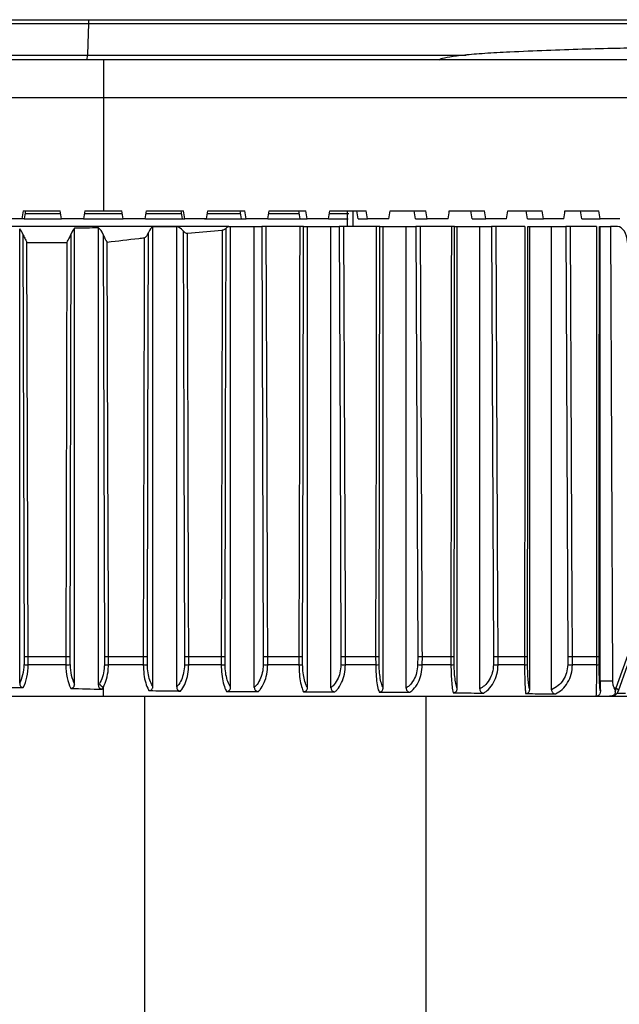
# Model space of a CAD drawing. Header units: millimetres. Extents: x 0 to 420, y 0 to 297.
# Tile 12 of 69: x 100.71 to 103.26, y 119.3 to 123.48. Entities that reach past the tile are written whole.
import ezdxf

# ---------------------------------------------------------------- set-up
doc = ezdxf.new("R2010")
doc.units = ezdxf.units.MM

msp = doc.modelspace()

# ---------------------------------------------------------------- linework, layer by layer
at = {"color": 7, "linetype": 'Continuous', "lineweight": 25}
for p, q in [((89.23668, 123.4786), (101.00516, 123.4786)), ((101.00516, 123.4786), (103.33212, 123.4786)), ((101.00353, 123.46046), (89.23471, 123.46046)), ((103.37817, 123.46046), (101.00353, 123.46046)), ((100.18849, 123.30977), (101.06639, 123.30977)), ((100.1905, 123.32791), (100.99848, 123.32791)), ((100.99848, 123.32791), (102.6058, 123.32791)), ((101.06639, 123.30977), (105.87385, 123.30977)), ((101.06639, 123.30977), (101.06639, 123.14683)), ((101.06639, 123.14683), (100.18849, 123.14683)), ((101.06639, 123.14683), (101.06639, 122.66822)), ((106.04258, 123.14683), (101.06639, 123.14683)), ((100.72013, 122.63446), (100.62637, 122.63446)), ((100.72616, 122.66822), (100.72013, 122.63446)), ((100.73005, 122.63446), (100.72013, 122.63446)), ((100.72616, 122.66822), (100.88329, 122.66822)), ((100.73607, 122.66822), (100.73005, 122.63446)), ((100.73005, 122.63446), (100.88919, 122.63446)), ((100.73401, 122.65668), (100.88531, 122.65668)), ((100.88919, 122.63446), (100.88329, 122.66822)), ((100.98198, 122.63446), (100.88919, 122.63446)), ((100.98793, 122.66822), (100.98198, 122.63446)), ((100.98198, 122.63446), (101.1508, 122.63446)), ((100.98589, 122.65668), (101.14689, 122.65668)), ((100.98793, 122.66822), (101.06639, 122.66822)), ((101.06639, 122.66822), (101.14485, 122.66822)), ((101.1508, 122.63446), (101.14485, 122.66822)), ((101.24343, 122.63446), (101.1508, 122.63446)), ((101.24432, 122.63446), (101.41202, 122.63446)), ((101.2473, 122.65668), (101.39817, 122.65668)), ((101.24931, 122.66822), (101.40602, 122.66822)), ((101.40212, 122.63446), (101.41202, 122.63446)), ((101.50439, 122.63446), (101.41202, 122.63446)), ((101.49474, 122.63446), (101.65251, 122.63446)), ((101.50821, 122.65668), (101.64854, 122.65668)), ((101.5102, 122.66822), (101.66626, 122.66822)), ((101.65251, 122.63446), (101.67229, 122.63446)), ((101.76415, 122.63446), (101.67229, 122.63446)), ((101.76415, 122.63446), (101.9013, 122.63446)), ((101.76791, 122.65668), (101.89732, 122.65668)), ((101.76986, 122.66822), (101.92485, 122.66822)), ((101.9013, 122.63446), (101.9309, 122.63446)), ((102.022, 122.63446), (101.9309, 122.63446)), ((102.022, 122.63446), (102.10493, 122.63446)), ((102.02568, 122.65668), (102.10839, 122.65668)), ((102.0276, 122.66822), (102.18109, 122.66822)), ((102.10253, 122.60069), (102.10294, 122.66822)), ((102.12607, 122.60069), (102.12566, 122.66822)), ((102.1478, 122.63446), (102.18714, 122.63446)), ((102.27723, 122.63446), (102.18714, 122.63446)), ((102.2827, 122.66822), (102.43428, 122.66822)), ((102.39133, 122.63446), (102.44031, 122.63446)), ((102.52914, 122.63446), (102.44031, 122.63446)), ((102.53447, 122.66822), (102.68371, 122.66822)), ((102.63123, 122.63446), (102.68971, 122.63446)), ((102.77705, 122.63446), (102.68971, 122.63446)), ((102.78222, 122.66822), (102.92871, 122.66822)), ((102.86685, 122.63446), (102.93466, 122.63446)), ((103.02026, 122.63446), (102.93466, 122.63446)), ((103.02526, 122.66822), (103.16861, 122.66822)), ((103.09753, 122.63446), (103.17449, 122.63446)), ((103.25812, 122.63446), (103.17449, 122.63446)), ((101.5991, 122.60069), (98.48407, 122.60069)), ((100.71101, 120.66417), (100.71101, 122.59121)), ((100.94387, 120.66037), (100.94387, 122.59369)), ((101.04511, 120.65602), (101.04511, 122.59534)), ((101.27627, 120.6506), (101.27627, 122.59929)), ((101.37727, 120.64836), (101.37727, 122.60043)), ((101.5991, 122.60069), (101.60626, 122.60069)), ((101.60626, 120.64657), (101.60626, 122.60069)), ((101.60626, 122.60069), (101.70672, 122.60069)), ((101.70672, 120.64588), (101.70672, 122.60069)), ((101.70672, 122.60069), (101.73829, 122.60069)), ((101.89963, 122.60069), (101.75721, 122.60069)), ((101.9154, 122.60069), (101.93255, 122.60069)), ((101.93255, 120.64531), (101.93255, 122.60069)), ((101.93255, 122.60069), (102.03198, 122.60069)), ((102.03198, 120.64488), (102.03198, 122.60069)), ((102.03198, 122.60069), (102.06732, 122.60069)), ((102.22456, 122.60069), (102.08676, 122.60069)), ((102.23945, 122.60069), (102.25343, 122.60069)), ((102.25343, 120.64392), (102.25343, 122.60069)), ((102.25343, 122.60069), (102.35113, 122.60069)), ((102.35113, 120.64289), (102.35113, 122.60069)), ((102.35113, 122.60069), (102.39246, 122.60069)), ((102.54319, 122.60069), (102.41218, 122.60069)), ((102.55711, 122.60069), (102.56814, 122.60069)), ((102.56814, 120.64109), (102.56814, 122.60069)), ((102.56814, 122.60069), (102.66358, 122.60069)), ((102.66358, 120.6397), (102.66358, 122.60069)), ((102.66358, 122.60069), (102.71353, 122.60069)), ((102.85498, 122.60069), (102.73345, 122.60069)), ((102.86784, 122.60069), (102.87557, 122.60069)), ((102.87557, 120.63772), (102.87557, 122.60069)), ((102.87557, 122.60069), (102.96841, 122.60069)), ((102.96841, 120.63641), (102.96841, 122.60069)), ((102.96841, 122.60069), (103.02848, 122.60069)), ((103.1594, 122.60069), (103.04857, 122.60069)), ((103.17113, 122.60069), (103.17482, 122.60069)), ((103.17482, 120.67259), (103.17482, 122.60069)), ((103.17482, 122.60069), (103.21796, 122.60069)), ((103.21796, 122.60069), (103.22694, 120.67206)), ((103.24813, 122.60069), (103.21796, 122.60069)), ((100.72439, 122.56885), (100.72989, 120.77739)), ((100.92475, 120.77739), (100.92974, 122.57003)), ((101.42266, 122.57294), (101.57019, 122.58626)), ((100.74197, 122.53352), (100.91174, 122.53352)), ((100.74736, 120.77736), (100.74197, 122.53352)), ((100.91174, 122.53352), (100.90686, 120.77736)), ((103.29817, 120.80047), (103.24179, 120.64238)), ((100.72989, 120.77739), (100.72971, 120.74259)), ((100.74719, 120.74241), (100.74736, 120.77736)), ((100.74736, 120.77736), (100.90686, 120.77736)), ((100.90686, 120.77736), (100.90702, 120.74241)), ((100.92491, 120.74259), (100.92475, 120.77739)), ((101.07065, 120.77739), (101.07046, 120.74259)), ((101.08772, 120.74241), (101.08792, 120.77736)), ((101.08792, 120.77736), (101.23534, 120.77736)), ((101.23534, 120.77736), (101.23549, 120.74241)), ((101.25306, 120.74259), (101.25292, 120.77739)), ((101.41063, 120.77739), (101.41043, 120.74259)), ((101.42862, 120.74241), (101.42882, 120.77736)), ((101.42882, 120.77736), (101.56602, 120.77736)), ((101.56602, 120.77736), (101.56616, 120.74241)), ((101.58283, 120.74259), (101.58269, 120.77739)), ((101.74493, 120.77739), (101.74472, 120.74259)), ((101.76366, 120.74241), (101.76387, 120.77736)), ((101.76387, 120.77736), (101.89607, 120.77736)), ((101.89607, 120.77736), (101.89619, 120.74241)), ((101.91198, 120.74259), (101.91186, 120.77739)), ((102.0745, 120.77739), (102.07427, 120.74259)), ((102.09372, 120.74241), (102.09395, 120.77736)), ((102.09395, 120.77736), (102.2218, 120.77736)), ((102.2218, 120.77736), (102.22188, 120.74241)), ((102.23679, 120.74259), (102.2367, 120.77739)), ((102.40027, 120.77739), (102.40002, 120.74259)), ((102.41976, 120.74241), (102.42001, 120.77736)), ((102.42001, 120.77736), (102.54122, 120.77736)), ((102.54122, 120.77736), (102.54128, 120.74241)), ((102.55522, 120.74259), (102.55516, 120.77739)), ((102.72192, 120.77739), (102.72165, 120.74259)), ((102.74159, 120.74241), (102.74186, 120.77736)), ((102.74186, 120.77736), (102.85376, 120.77736)), ((102.85376, 120.77736), (102.8538, 120.74241)), ((102.86668, 120.74259), (102.86664, 120.77739)), ((103.03736, 120.77739), (103.03707, 120.74259)), ((103.05718, 120.74241), (103.05747, 120.77736)), ((103.05747, 120.77736), (103.15887, 120.77736)), ((103.15887, 120.77736), (103.15889, 120.74241)), ((103.17063, 120.74259), (103.17062, 120.77739)), ((100.90702, 120.74241), (100.74719, 120.74241)), ((101.23549, 120.74241), (101.08772, 120.74241)), ((101.56616, 120.74241), (101.42862, 120.74241)), ((101.89619, 120.74241), (101.76366, 120.74241)), ((102.22188, 120.74241), (102.09372, 120.74241)), ((102.54128, 120.74241), (102.41976, 120.74241)), ((102.8538, 120.74241), (102.74159, 120.74241)), ((103.15889, 120.74241), (103.05718, 120.74241)), ((103.2525, 120.63095), (103.29103, 120.73897)), ((103.22694, 120.67206), (103.17482, 120.67259)), ((101.06639, 120.60853), (101.06639, 120.64765)), ((103.24179, 120.64238), (103.23436, 120.64238)), ((98.37026, 120.60853), (101.06639, 120.60853)), ((101.06639, 120.60853), (103.15655, 120.60853)), ((101.24031, 120.60853), (101.24031, 83.46645)), ((102.4341, 120.60853), (102.4341, 83.46645)), ((103.15655, 120.60853), (103.21476, 120.60853)), ((103.21476, 120.60853), (103.2207, 120.60853)), ((103.2207, 120.60853), (103.31253, 120.60853)), ((103.24771, 120.62203), (103.2821, 120.62203))]:
    msp.add_line(p, q, dxfattribs=at)
at = {"color": 7, "linetype": 'Continuous', "lineweight": 25, "flags": 128}
for points in [[(101.00353, 123.46046), (101.00037, 123.37736), (100.99848, 123.32791)], [(101.58269, 120.77739), (101.58478, 121.68895), (101.58686, 122.59399)], [(101.73829, 122.60069), (101.74161, 121.68895), (101.74493, 120.77739)], [(101.76387, 120.77736), (101.76372, 120.81787), (101.76313, 120.97994), (101.76076, 121.62823), (101.75721, 122.60069)], [(101.89963, 122.60069), (101.89955, 122.56018), (101.89923, 122.3981), (101.89797, 121.74982), (101.89607, 120.77736)], [(101.91186, 120.77739), (101.91363, 121.68895), (101.9154, 122.60069)], [(102.06732, 122.60069), (102.07091, 121.68895), (102.0745, 120.77739)], [(102.09395, 120.77736), (102.09379, 120.81787), (102.09315, 120.97994), (102.0906, 121.62823), (102.08676, 122.60069)], [(102.22456, 122.60069), (102.2245, 122.56018), (102.22425, 122.3981), (102.22327, 121.74982), (102.2218, 120.77736)], [(102.2367, 120.77739), (102.23808, 121.68895), (102.23945, 122.60069)], [(102.39246, 122.60069), (102.39636, 121.68895), (102.40027, 120.77739)], [(102.42001, 120.77736), (102.41983, 120.81787), (102.41914, 120.97994), (102.41635, 121.62823), (102.41218, 122.60069)], [(102.54319, 122.60069), (102.54314, 122.56018), (102.54297, 122.3981), (102.54227, 121.74982), (102.54122, 120.77736)], [(102.55516, 120.77739), (102.55613, 121.68895), (102.55711, 122.60069)], [(102.71353, 122.60069), (102.71773, 121.68895), (102.72192, 120.77739)], [(102.74186, 120.77736), (102.74167, 120.81787), (102.74093, 120.97994), (102.73794, 121.62823), (102.73345, 122.60069)], [(102.85498, 122.60069), (102.85495, 122.56018), (102.85485, 122.3981), (102.85441, 121.74982), (102.85376, 120.77736)], [(102.86664, 120.77739), (102.86724, 121.68895), (102.86784, 122.60069)], [(103.02848, 122.60069), (103.03292, 121.68895), (103.03736, 120.77739)], [(103.05747, 120.77736), (103.05727, 120.81787), (103.05648, 120.97994), (103.05331, 121.62823), (103.04857, 122.60069)], [(103.1594, 122.60069), (103.15939, 122.56018), (103.15934, 122.3981), (103.15915, 121.74982), (103.15887, 120.77736)], [(103.17062, 120.77739), (103.17087, 121.68895), (103.17113, 122.60069)], [(101.0648, 122.56806), (101.06767, 121.68895), (101.07065, 120.77739)], [(101.2399, 122.55347), (101.2395, 122.3981), (101.23783, 121.74982), (101.23534, 120.77736)], [(101.25292, 120.77739), (101.25525, 121.68895), (101.25751, 122.57526)], [(101.40445, 122.58283), (101.40751, 121.68895), (101.41063, 120.77739)], [(101.42882, 120.77736), (101.42868, 120.81787), (101.42813, 120.97994), (101.4259, 121.62823), (101.42266, 122.57294)], [(101.57019, 122.58626), (101.57013, 122.56018), (101.56976, 122.3981), (101.56826, 121.74982), (101.56602, 120.77736)], [(101.08792, 120.77736), (101.08778, 120.81787), (101.08725, 120.97994), (101.08512, 121.62823), (101.08214, 122.53535)]]:
    msp.add_lwpolyline(points, dxfattribs=at)
at = {"color": 7, "linetype": 'Continuous', "lineweight": 25}
for centre, radius, start, end in [((100.75233, 122.11457), 1.37217, 269.05552, 269.78531), ((100.90305, 122.0502), 1.3078, 270.17405, 270.95806), ((101.09368, 122.16602), 1.42362, 269.0658, 269.7605), ((101.23229, 121.93423), 1.19183, 270.15363, 270.99878), ((101.43523, 122.35816), 1.61577, 269.12065, 269.76581), ((101.56371, 121.75854), 1.01613, 270.13776, 271.07766), ((101.77132, 122.57769), 1.8353, 269.16949, 269.76068), ((101.89469, 121.58098), 0.83857, 270.10202, 271.18096), ((102.10299, 122.83303), 2.09064, 269.21275, 269.74597), ((102.22144, 121.40862), 0.66621, 270.03825, 271.32056), ((102.43129, 123.13187), 2.38949, 269.25016, 269.72347), ((102.54172, 121.25721), 0.5148, 269.95086, 271.50244), ((102.75568, 123.45597), 2.7136, 269.28146, 269.70244), ((102.85493, 121.12926), 0.38685, 269.83262, 271.74034), ((103.07401, 123.80006), 3.0577, 269.30786, 269.68467), ((103.16052, 121.02392), 0.28152, 269.66691, 272.05783), ((101.07457, 120.67485), 0.0284, 206.80699, 253.26661), ((103.2207, 120.64229), 0.03377, 270, 340.25195), ((103.20281, 120.64221), 0.03898, 337.56039, 0.26023)]:
    msp.add_arc(centre, radius, start, end, dxfattribs=at)
for centre, major_axis, ratio, start_param, end_param in [((100.04181, 117.29454), (5.17386, 29.38036), 0.0087734, 4.896701, 4.8978698), ((102.05202, 117.51572), (-4.97719, 28.26353), 0.0087734, 4.8929563, 4.8941711), ((102.09097, 117.29454), (-5.17386, 29.38036), 0.0087734, 4.893611, 4.8947798), ((100.04603, 117.29454), (5.15378, 29.38025), 0.017527, 4.8982305, 4.8993993), ((102.04797, 117.51572), (-4.95788, 28.26343), 0.017527, 4.8914267, 4.8926416), ((102.08676, 117.29454), (-5.15378, 29.38025), 0.017527, 4.8920815, 4.8932503), ((100.05304, 117.29454), (5.12035, 29.38008), 0.0262408, 4.8997292, 4.900898), ((102.04122, 117.51572), (-4.92572, 28.26327), 0.0262408, 4.889928, 4.8911429), ((102.07974, 117.29454), (-5.12035, 29.38008), 0.0262408, 4.8905828, 4.8917516), ((100.06282, 117.29454), (5.07362, 29.37986), 0.034895, 4.9011819, 4.9023508), ((102.03181, 117.51572), (-4.88076, 28.26305), 0.034895, 4.8884753, 4.8896902), ((102.06996, 117.29454), (-5.07362, 29.37986), 0.034895, 4.88913, 4.8902989), ((100.07536, 117.29454), (5.01364, 29.37958), 0.0434694, 4.9025739, 4.9037428), ((102.01975, 117.51572), (-4.82306, 28.26279), 0.0434694, 4.8870833, 4.8882982), ((102.05742, 117.29454), (-5.01364, 29.37958), 0.0434694, 4.887738, 4.8889069), ((100.09062, 117.29454), (4.94052, 29.37927), 0.0519439, 4.9038908, 4.9050597), ((102.00507, 117.51572), (-4.75272, 28.26249), 0.0519439, 4.8857664, 4.8869813), ((102.04216, 117.29454), (-4.94052, 29.37927), 0.0519439, 4.8864211, 4.88759), ((100.10855, 117.29454), (4.85436, 29.37893), 0.0602982, 4.9051189, 4.9062877), ((101.98782, 117.51572), (-4.66983, 28.26216), 0.0602982, 4.8845383, 4.8857532), ((102.02423, 117.29454), (-4.85436, 29.37893), 0.0602982, 4.8851931, 4.8863619), ((100.12911, 117.29454), (4.75528, 29.37858), 0.0685118, 4.906245, 4.9074138), ((101.96805, 117.51572), (-4.57452, 28.26183), 0.0685118, 4.8834122, 4.8846271), ((102.00368, 117.29454), (-4.75528, 29.37858), 0.0685118, 4.884067, 4.8852358), ((100.69077, 122.53316), (0, 0.06753), 0.5863487, 5.269122, 5.7467973), ((100.95977, 122.53316), (0, 0.06753), 0.5308438, 0.4594452, 0.9932661), ((101.78515, 122.53316), (1.89712, 0), 0.0355967, 1.9715254, 2.0302416), ((101.02862, 122.53316), (0, 0.06753), 0.6258084, 5.2555316, 5.8824563), ((101.28285, 122.53316), (0, 0.06753), 0.4798412, 0.2045486, 0.8977733), ((101.45592, 122.53316), (0.88443, 0), 0.0763557, 1.659838, 1.7753449), ((101.37316, 122.53316), (0, 0.06753), 0.683853, 5.5388568, 6.1941437), ((101.5991, 122.53316), (0, 0.06753), 0.4174335, 0, 0.4492273), ((103.24823, 122.53316), (-0.00015, 0.06753), 0.6201942, 4.7162078, 6.2817681), ((100.74736, 120.77739), (0.02026, -0.00002), 0.0017453, 3.6719291, 4.7124122), ((100.90686, 120.77739), (0.02026, 0.00002), 0.0017453, 4.712368, 5.7951544), ((100.6624, 120.74359), (0, 0.1148), 0.5863487, 3.9484346, 4.7036623), ((100.67987, 120.74359), (0, 0.13506), 0.4983964, 3.9015674, 4.7036623), ((100.96796, 120.74359), (0, 0.13506), 0.4512173, 1.579523, 2.4206082), ((100.98585, 120.74359), (0, 0.1148), 0.5308438, 1.579523, 2.381665), ((114.56677, 120.74359), (20.09066, 0), 0.0067226, 3.9433182, 3.9524142), ((103.4324, 120.74359), (3.79423, 0), 0.0355967, 3.9914046, 4.0371666), ((100.99865, 120.74359), (0, 0.1148), 0.6258084, 3.8447202, 3.9223665), ((101.01582, 120.74359), (0, 0.13506), 0.5319371, 3.816815, 3.9223665), ((103.18485, 120.64229), (0.06782, -0.01069), 0.2273233, 6.2388227, 6.8943583)]:
    msp.add_ellipse(centre, major_axis=major_axis, ratio=ratio, start_param=start_param, end_param=end_param, dxfattribs=at)
for points, knots in [([(101.00353, 123.46046), (101.00374, 123.46508), (101.00419, 123.4747), (101.00479, 123.47843), (101.00512, 123.47858), (101.00516, 123.4786)], [0, 0, 0, 0, 0.4495707, 0.9342644, 1, 1, 1, 1]), ([(103.37104, 123.35701), (103.37049, 123.35702), (103.29265, 123.35836), (103.10195, 123.35406), (102.89485, 123.34551), (102.79105, 123.34122)], [0, 0, 0, 0, 0.0035184, 0.5005743, 1, 1, 1, 1]), ([(100.99683, 123.30977), (100.99687, 123.30979), (100.99721, 123.30994), (100.99781, 123.31369), (100.99826, 123.32328), (100.99848, 123.32791)], [0, 0, 0, 0, 0.06737174, 0.55044134, 1, 1, 1, 1]), ([(102.79105, 123.34122), (102.75441, 123.33927), (102.68147, 123.3354), (102.59584, 123.32815), (102.53346, 123.32022), (102.49777, 123.31291), (102.49436, 123.30862), (102.49308, 123.307)], [0, 0, 0, 0, 0.2182748, 0.434572, 0.6519488, 0.8687341, 1, 1, 1, 1]), ([(101.57019, 122.58626), (101.57223, 122.58658), (101.57629, 122.5872), (101.58149, 122.58962), (101.58497, 122.592), (101.58638, 122.59349), (101.58686, 122.59399)], [0, 0, 0, 0, 0.2687713, 0.5359667, 0.8411725, 1, 1, 1, 1]), ([(101.75721, 122.60069), (101.75492, 122.60069), (101.75034, 122.60069), (101.74386, 122.60069), (101.74008, 122.60069), (101.73848, 122.60069), (101.73829, 122.60069)], [0, 0, 0, 0, 0.3187682, 0.6375362, 0.9563083, 1, 1, 1, 1]), ([(101.9154, 122.60069), (101.91445, 122.60069), (101.91254, 122.60069), (101.90727, 122.60069), (101.90265, 122.60069), (101.90002, 122.60069), (101.89963, 122.60069)], [0, 0, 0, 0, 0.3147994, 0.6295988, 0.9443958, 1, 1, 1, 1]), ([(102.08676, 122.60069), (102.08448, 122.60069), (102.07993, 122.60069), (102.07329, 122.60069), (102.06928, 122.60069), (102.06754, 122.60069), (102.06732, 122.60069)], [0, 0, 0, 0, 0.3178457, 0.6356912, 0.9535407, 1, 1, 1, 1]), ([(102.23945, 122.60069), (102.23865, 122.60069), (102.23707, 122.60069), (102.23215, 122.60069), (102.22764, 122.60069), (102.225, 122.60069), (102.22456, 122.60069)], [0, 0, 0, 0, 0.3123062, 0.6246125, 0.9369163, 1, 1, 1, 1]), ([(102.41218, 122.60069), (102.40992, 122.60069), (102.40541, 122.60069), (102.39864, 122.60069), (102.39449, 122.60069), (102.39266, 122.60069), (102.39246, 122.60069)], [0, 0, 0, 0, 0.3202215, 0.6404429, 0.9606684, 1, 1, 1, 1]), ([(102.55711, 122.60069), (102.55648, 122.60069), (102.55521, 122.60069), (102.55068, 122.60069), (102.54631, 122.60069), (102.54367, 122.60069), (102.54319, 122.60069)], [0, 0, 0, 0, 0.3100409, 0.6200819, 0.9301205, 1, 1, 1, 1]), ([(102.73345, 122.60069), (102.73123, 122.60069), (102.7268, 122.60069), (102.7196, 122.60069), (102.71562, 122.60069), (102.71353, 122.60069)], [0, 0, 0, 0, 0.3223938, 0.6447874, 1, 1, 1, 1]), ([(103.04857, 122.60069), (103.04639, 122.60069), (103.04204, 122.60069), (103.03479, 122.60069), (103.03064, 122.60069), (103.02848, 122.60069)], [0, 0, 0, 0, 0.32299282, 0.64598547, 1, 1, 1, 1]), ([(100.72439, 122.56885), (100.72686, 122.56312), (100.73175, 122.55177), (100.73859, 122.53966), (100.7419, 122.53364), (100.74197, 122.53352)], [0, 0, 0, 0, 0.4991098, 0.9896157, 1, 1, 1, 1]), ([(100.91174, 122.53352), (100.91181, 122.53364), (100.91543, 122.54021), (100.92254, 122.55278), (100.92742, 122.56447), (100.92974, 122.57003)], [0, 0, 0, 0, 0.01003142, 0.52863256, 1, 1, 1, 1]), ([(101.0648, 122.56806), (101.06731, 122.56233), (101.07057, 122.55485), (101.07539, 122.54591), (101.07748, 122.5421), (101.0789, 122.53958), (101.07986, 122.53794), (101.08051, 122.53689), (101.08097, 122.53622), (101.08135, 122.53576), (101.08165, 122.53548), (101.08194, 122.53535), (101.08208, 122.53535), (101.08214, 122.53535)], [0, 0, 0, 0, 0.5285675, 0.6889206, 0.7965564, 0.8673583, 0.9134558, 0.9434477, 0.9631041, 0.9762065, 0.9893896, 0.9950426, 1, 1, 1, 1]), ([(101.08214, 122.53535), (101.12687, 122.54055), (101.17946, 122.54666), (101.23203, 122.55259), (101.2399, 122.55347)], [0, 0, 0, 0, 0.8504789, 1, 1, 1, 1]), ([(101.2399, 122.55347), (101.24085, 122.55372), (101.24324, 122.55434), (101.24824, 122.55878), (101.25344, 122.56619), (101.2562, 122.57234), (101.25751, 122.57526)], [0, 0, 0, 0, 0.09294804, 0.23387875, 0.63593534, 1, 1, 1, 1]), ([(101.40445, 122.58283), (101.40624, 122.58073), (101.40902, 122.57748), (101.41452, 122.57418), (101.41885, 122.57283), (101.42151, 122.57291), (101.42266, 122.57294)], [0, 0, 0, 0, 0.430739, 0.6675628, 0.8573637, 1, 1, 1, 1]), ([(101.07065, 120.77739), (101.07099, 120.77739), (101.07227, 120.77738), (101.07552, 120.77738), (101.08108, 120.77736), (101.08564, 120.77736), (101.08792, 120.77736)], [0, 0, 0, 0, 0.0891102, 0.3364654, 0.6682362, 1, 1, 1, 1]), ([(101.23534, 120.77736), (101.23761, 120.77736), (101.24215, 120.77736), (101.24799, 120.77737), (101.25135, 120.77738), (101.25263, 120.77739), (101.25292, 120.77739)], [0, 0, 0, 0, 0.3094748, 0.6189551, 0.9151089, 1, 1, 1, 1]), ([(101.41063, 120.77739), (101.41099, 120.77739), (101.41245, 120.77738), (101.41603, 120.77737), (101.42195, 120.77736), (101.42653, 120.77736), (101.42882, 120.77736)], [0, 0, 0, 0, 0.0874813, 0.3540085, 0.6770075, 1, 1, 1, 1]), ([(101.56602, 120.77736), (101.56827, 120.77736), (101.57276, 120.77736), (101.57827, 120.77737), (101.58133, 120.77738), (101.58244, 120.77739), (101.58269, 120.77739)], [0, 0, 0, 0, 0.313601, 0.6272079, 0.9143075, 1, 1, 1, 1]), ([(101.74493, 120.77739), (101.74532, 120.77739), (101.74695, 120.77738), (101.75081, 120.77737), (101.75701, 120.77736), (101.76158, 120.77736), (101.76387, 120.77736)], [0, 0, 0, 0, 0.086589, 0.3634409, 0.6817235, 1, 1, 1, 1]), ([(101.89607, 120.77736), (101.89828, 120.77736), (101.9027, 120.77736), (101.90792, 120.77737), (101.9107, 120.77738), (101.91164, 120.77739), (101.91186, 120.77739)], [0, 0, 0, 0, 0.3143636, 0.628733, 0.9141604, 1, 1, 1, 1]), ([(102.0745, 120.77739), (102.07492, 120.77739), (102.07668, 120.77738), (102.08075, 120.77737), (102.08712, 120.77736), (102.09168, 120.77736), (102.09395, 120.77736)], [0, 0, 0, 0, 0.0864159, 0.3652569, 0.6826315, 1, 1, 1, 1]), ([(102.2218, 120.77736), (102.22396, 120.77736), (102.22829, 120.77736), (102.23325, 120.77737), (102.23576, 120.77738), (102.23653, 120.77739), (102.2367, 120.77739)], [0, 0, 0, 0, 0.3119109, 0.6238275, 0.9146346, 1, 1, 1, 1]), ([(102.40027, 120.77739), (102.40072, 120.77739), (102.40259, 120.77738), (102.40679, 120.77737), (102.41324, 120.77736), (102.41775, 120.77736), (102.42001, 120.77736)], [0, 0, 0, 0, 0.0868609, 0.3605797, 0.6802929, 1, 1, 1, 1]), ([(102.54122, 120.77736), (102.54333, 120.77736), (102.54755, 120.77736), (102.55222, 120.77737), (102.55444, 120.77738), (102.55503, 120.77739), (102.55516, 120.77739)], [0, 0, 0, 0, 0.3096829, 0.6193714, 0.9150683, 1, 1, 1, 1]), ([(102.72192, 120.77739), (102.7224, 120.77739), (102.72436, 120.77738), (102.72869, 120.77737), (102.7352, 120.77736), (102.73964, 120.77736), (102.74186, 120.77736)], [0, 0, 0, 0, 0.08723416, 0.35663344, 0.6783199, 1, 1, 1, 1]), ([(102.85376, 120.77736), (102.85581, 120.77736), (102.8599, 120.77736), (102.86425, 120.77737), (102.86616, 120.77738), (102.86655, 120.77739), (102.86664, 120.77739)], [0, 0, 0, 0, 0.308646, 0.6172974, 0.9152711, 1, 1, 1, 1]), ([(103.03736, 120.77739), (103.03786, 120.77739), (103.03992, 120.77738), (103.04437, 120.77737), (103.05093, 120.77736), (103.05529, 120.77736), (103.05747, 120.77736)], [0, 0, 0, 0, 0.0873471, 0.3554346, 0.6777205, 1, 1, 1, 1]), ([(103.15887, 120.77736), (103.16084, 120.77736), (103.1648, 120.77736), (103.16877, 120.77737), (103.17036, 120.77738), (103.17057, 120.77739), (103.17062, 120.77739)], [0, 0, 0, 0, 0.3090889, 0.6181833, 0.9151844, 1, 1, 1, 1]), ([(101.07046, 120.74259), (101.07028, 120.73716), (101.06968, 120.71904), (101.06357, 120.68915), (101.05399, 120.67106), (101.04922, 120.66204)], [0, 0, 0, 0, 0.1763853, 0.5890653, 1, 1, 1, 1]), ([(101.06639, 120.64765), (101.07119, 120.6583), (101.08087, 120.67979), (101.08694, 120.71479), (101.08754, 120.73603), (101.08772, 120.74241)], [0, 0, 0, 0, 0.40775, 0.822097, 1, 1, 1, 1]), ([(101.23549, 120.74241), (101.23605, 120.7285), (101.23719, 120.70078), (101.24529, 120.66366), (101.25354, 120.6428), (101.2586, 120.63396), (101.25919, 120.63292)], [0, 0, 0, 0, 0.3167916, 0.6310539, 0.9568078, 1, 1, 1, 1]), ([(101.27627, 120.6506), (101.27592, 120.65112), (101.2711, 120.65837), (101.263, 120.67551), (101.25479, 120.70709), (101.25364, 120.73075), (101.25306, 120.74259)], [0, 0, 0, 0, 0.0263267, 0.3605262, 0.6799836, 1, 1, 1, 1]), ([(101.41043, 120.74259), (101.40968, 120.73095), (101.40819, 120.7077), (101.39759, 120.67666), (101.38627, 120.65808), (101.37883, 120.65005), (101.37727, 120.64836)], [0, 0, 0, 0, 0.30042575, 0.60022435, 0.91615241, 1, 1, 1, 1]), ([(101.39408, 120.63077), (101.3959, 120.633), (101.40378, 120.64267), (101.41557, 120.66504), (101.42635, 120.70152), (101.42786, 120.72874), (101.42862, 120.74241)], [0, 0, 0, 0, 0.0929572, 0.4027819, 0.6999689, 1, 1, 1, 1]), ([(101.56616, 120.74241), (101.56665, 120.72857), (101.56763, 120.701), (101.57462, 120.66411), (101.58238, 120.64123), (101.58765, 120.63145), (101.58896, 120.62901)], [0, 0, 0, 0, 0.2973256, 0.592141, 0.8982866, 1, 1, 1, 1]), ([(101.60626, 120.64657), (101.60498, 120.64853), (101.59963, 120.65672), (101.59165, 120.67589), (101.58436, 120.70727), (101.58334, 120.73081), (101.58283, 120.74259)], [0, 0, 0, 0, 0.0971731, 0.4075093, 0.7034803, 1, 1, 1, 1]), ([(101.74472, 120.74259), (101.74392, 120.73088), (101.74231, 120.70748), (101.73088, 120.67628), (101.71803, 120.65662), (101.70916, 120.64819), (101.70672, 120.64588)], [0, 0, 0, 0, 0.2903486, 0.5801256, 0.8847359, 1, 1, 1, 1]), ([(101.72394, 120.62833), (101.72657, 120.63115), (101.73593, 120.64118), (101.74936, 120.66458), (101.76118, 120.70126), (101.76283, 120.72865), (101.76366, 120.74241)], [0, 0, 0, 0, 0.1177058, 0.4187429, 0.7080635, 1, 1, 1, 1]), ([(101.89619, 120.74241), (101.89658, 120.72858), (101.89738, 120.70104), (101.90305, 120.66419), (101.90951, 120.64065), (101.91402, 120.63061), (101.9153, 120.62776)], [0, 0, 0, 0, 0.2915285, 0.5805711, 0.8808204, 1, 1, 1, 1]), ([(101.93255, 120.64531), (101.9312, 120.64768), (101.92638, 120.65613), (101.91942, 120.67596), (101.91327, 120.70731), (101.91241, 120.73082), (101.91198, 120.74259)], [0, 0, 0, 0, 0.1180764, 0.4213083, 0.7103834, 1, 1, 1, 1]), ([(102.07427, 120.74259), (102.0734, 120.73087), (102.07166, 120.70744), (102.05928, 120.67621), (102.04505, 120.65607), (102.03501, 120.64747), (102.03198, 120.64488)], [0, 0, 0, 0, 0.2857772, 0.5709984, 0.8706741, 1, 1, 1, 1]), ([(102.04919, 120.62733), (102.05241, 120.63042), (102.06306, 120.64062), (102.07805, 120.6645), (102.091, 120.70121), (102.09281, 120.72864), (102.09372, 120.74241)], [0, 0, 0, 0, 0.129195, 0.4262473, 0.7118472, 1, 1, 1, 1]), ([(102.22188, 120.74241), (102.22217, 120.72854), (102.22275, 120.70091), (102.22688, 120.66395), (102.2317, 120.63979), (102.23514, 120.62956), (102.2362, 120.62638)], [0, 0, 0, 0, 0.2868652, 0.5713623, 0.8665771, 1, 1, 1, 1]), ([(102.25343, 120.64392), (102.25218, 120.64664), (102.2482, 120.65529), (102.24261, 120.67576), (102.2378, 120.70719), (102.23713, 120.73078), (102.23679, 120.74259)], [0, 0, 0, 0, 0.1357754, 0.4326657, 0.7160762, 1, 1, 1, 1]), ([(102.40002, 120.74259), (102.39908, 120.7309), (102.3972, 120.70755), (102.3838, 120.67642), (102.36756, 120.65512), (102.3555, 120.64614), (102.35113, 120.64289)], [0, 0, 0, 0, 0.2744371, 0.548324, 0.8364497, 1, 1, 1, 1]), ([(102.36824, 120.62534), (102.37277, 120.6291), (102.3855, 120.6397), (102.40265, 120.66474), (102.41679, 120.70133), (102.41876, 120.72868), (102.41976, 120.74241)], [0, 0, 0, 0, 0.1584068, 0.4456545, 0.7215579, 1, 1, 1, 1]), ([(102.54128, 120.74241), (102.54146, 120.7285), (102.54182, 120.70078), (102.5444, 120.66374), (102.54757, 120.6381), (102.54995, 120.62747), (102.55083, 120.62353)], [0, 0, 0, 0, 0.2757518, 0.5492956, 0.832868, 1, 1, 1, 1]), ([(102.56814, 120.64109), (102.56689, 120.64456), (102.56366, 120.65361), (102.55938, 120.67558), (102.55594, 120.70709), (102.55546, 120.73075), (102.55522, 120.74259)], [0, 0, 0, 0, 0.1761311, 0.4589334, 0.7292295, 1, 1, 1, 1]), ([(102.72165, 120.74259), (102.72065, 120.73093), (102.71864, 120.70763), (102.70432, 120.67659), (102.68541, 120.65335), (102.67028, 120.64389), (102.66358, 120.6397)], [0, 0, 0, 0, 0.2573935, 0.5142583, 0.7847575, 1, 1, 1, 1]), ([(102.68076, 120.62208), (102.68749, 120.62683), (102.70327, 120.63796), (102.72315, 120.66495), (102.73839, 120.70144), (102.74052, 120.72871), (102.74159, 120.74241)], [0, 0, 0, 0, 0.2029325, 0.4751092, 0.7363239, 1, 1, 1, 1]), ([(102.8538, 120.74241), (102.85387, 120.72848), (102.85403, 120.70072), (102.85511, 120.66365), (102.85654, 120.63595), (102.85767, 120.6249), (102.85817, 120.62004)], [0, 0, 0, 0, 0.2612343, 0.5204071, 0.7889587, 1, 1, 1, 1]), ([(102.87557, 120.63772), (102.87448, 120.64206), (102.87213, 120.65146), (102.86925, 120.67551), (102.86712, 120.70704), (102.86682, 120.73073), (102.86668, 120.74259)], [0, 0, 0, 0, 0.2271745, 0.4923569, 0.7459592, 1, 1, 1, 1]), ([(103.03707, 120.74259), (103.03601, 120.73094), (103.03388, 120.70766), (103.01876, 120.67666), (102.99686, 120.65114), (102.97807, 120.64141), (102.96841, 120.63641)], [0, 0, 0, 0, 0.2402759, 0.4800545, 0.7326398, 1, 1, 1, 1]), ([(102.98572, 120.61863), (102.99525, 120.62428), (103.01464, 120.63576), (103.03755, 120.66503), (103.05377, 120.70147), (103.05604, 120.72872), (103.05718, 120.74241)], [0, 0, 0, 0, 0.2485036, 0.5051549, 0.7514089, 1, 1, 1, 1]), ([(103.15889, 120.74241), (103.15886, 120.72849), (103.15882, 120.70077), (103.1585, 120.66359), (103.15803, 120.63428), (103.1576, 120.62083), (103.15711, 120.61108), (103.15682, 120.60975), (103.15655, 120.60853)], [0, 0, 0, 0, 0.1886481, 0.3757981, 0.5697586, 0.7636314, 0.7830571, 1, 1, 1, 1]), ([(103.1756, 120.63092), (103.17534, 120.63208), (103.17444, 120.63604), (103.17306, 120.64983), (103.17172, 120.67543), (103.17082, 120.70709), (103.17069, 120.73075), (103.17063, 120.74259)], [0, 0, 0, 0, 0.102546, 0.3499512, 0.5730403, 0.7863346, 1, 1, 1, 1]), ([(103.17482, 120.67259), (103.17485, 120.66572), (103.17492, 120.65199), (103.17529, 120.63843), (103.17555, 120.63209), (103.1756, 120.63092)], [0, 0, 0, 0, 0.449759, 0.8985441, 1, 1, 1, 1]), ([(103.22694, 120.67206), (103.2272, 120.66795), (103.22779, 120.65876), (103.2311, 120.649), (103.23365, 120.64382), (103.23436, 120.64238)], [0, 0, 0, 0, 0.368656, 0.8244368, 1, 1, 1, 1]), ([(100.71101, 120.66417), (100.71118, 120.66156), (100.71149, 120.6571), (100.71432, 120.65132), (100.71827, 120.64762), (100.72256, 120.64592), (100.7252, 120.64575), (100.72625, 120.64569)], [0, 0, 0, 0, 0.29010692, 0.49647819, 0.70434307, 0.88253889, 1, 1, 1, 1]), ([(100.92773, 120.64214), (100.92943, 120.64222), (100.93285, 120.6424), (100.93744, 120.64474), (100.94085, 120.64838), (100.9434, 120.65365), (100.94369, 120.65783), (100.94387, 120.66037)], [0, 0, 0, 0, 0.18521692, 0.37121925, 0.54593034, 0.72427742, 1, 1, 1, 1]), ([(101.04511, 120.65602), (101.04527, 120.65372), (101.04558, 120.64955), (101.04834, 120.64406), (101.05237, 120.64032), (101.05679, 120.6385), (101.05959, 120.63826), (101.06073, 120.63816)], [0, 0, 0, 0, 0.2594239, 0.4698381, 0.6813021, 0.8700139, 1, 1, 1, 1]), ([(101.25919, 120.63292), (101.2611, 120.63303), (101.26492, 120.63325), (101.27, 120.63589), (101.27366, 120.63993), (101.27589, 120.64498), (101.27614, 120.64865), (101.27627, 120.6506)], [0, 0, 0, 0, 0.2059582, 0.4128784, 0.6035172, 0.7894835, 1, 1, 1, 1]), ([(101.25919, 120.63292), (101.26488, 120.63278), (101.30424, 120.63179), (101.3492, 120.63109), (101.38848, 120.63081), (101.39408, 120.63077)], [0, 0, 0, 0, 0.1265068, 0.8755178, 1, 1, 1, 1]), ([(101.37727, 120.64836), (101.37744, 120.64623), (101.37777, 120.64196), (101.38082, 120.63642), (101.38531, 120.63273), (101.38991, 120.63102), (101.39286, 120.63085), (101.39408, 120.63077)], [0, 0, 0, 0, 0.2337193, 0.4690659, 0.6739137, 0.8655883, 1, 1, 1, 1]), ([(101.58896, 120.62901), (101.59095, 120.62915), (101.59494, 120.62943), (101.60021, 120.63227), (101.60391, 120.63655), (101.60594, 120.6415), (101.60615, 120.64492), (101.60626, 120.64657)], [0, 0, 0, 0, 0.2158841, 0.4327943, 0.6310127, 0.8211475, 1, 1, 1, 1]), ([(101.58896, 120.62901), (101.59472, 120.62893), (101.63398, 120.62842), (101.67897, 120.6282), (101.7182, 120.62831), (101.72394, 120.62833)], [0, 0, 0, 0, 0.1280402, 0.8725632, 1, 1, 1, 1]), ([(101.70672, 120.64588), (101.70689, 120.64379), (101.70722, 120.6396), (101.71021, 120.63415), (101.71464, 120.63043), (101.71939, 120.62858), (101.72254, 120.6284), (101.72394, 120.62833)], [0, 0, 0, 0, 0.2259487, 0.4532833, 0.6551124, 0.8473116, 1, 1, 1, 1]), ([(101.9153, 120.62776), (101.9173, 120.62791), (101.92131, 120.6282), (101.9266, 120.63111), (101.9303, 120.63546), (101.93226, 120.64038), (101.93246, 120.64373), (101.93255, 120.64531)], [0, 0, 0, 0, 0.2188937, 0.4388349, 0.6392294, 0.8303121, 1, 1, 1, 1]), ([(101.9153, 120.62776), (101.92105, 120.6277), (101.95994, 120.62727), (102.00458, 120.62713), (102.04346, 120.62731), (102.04919, 120.62733)], [0, 0, 0, 0, 0.1287704, 0.8715941, 1, 1, 1, 1]), ([(102.03198, 120.64488), (102.03215, 120.64281), (102.03248, 120.63865), (102.03542, 120.63323), (102.03979, 120.6295), (102.04455, 120.6276), (102.04775, 120.62742), (102.04919, 120.62733)], [0, 0, 0, 0, 0.2231715, 0.4476349, 0.6485296, 0.8412851, 1, 1, 1, 1]), ([(102.2362, 120.62638), (102.23821, 120.62652), (102.24224, 120.62681), (102.24754, 120.62975), (102.25123, 120.63416), (102.25315, 120.63909), (102.25334, 120.6424), (102.25343, 120.64392)], [0, 0, 0, 0, 0.2215204, 0.4441166, 0.6460595, 0.837059, 1, 1, 1, 1]), ([(102.35113, 120.64289), (102.35129, 120.64084), (102.35162, 120.63675), (102.35449, 120.6314), (102.35875, 120.62764), (102.36351, 120.62564), (102.36675, 120.62543), (102.36824, 120.62534)], [0, 0, 0, 0, 0.21868977, 0.4384829, 0.6385684, 0.83374303, 1, 1, 1, 1]), ([(102.55083, 120.62353), (102.55288, 120.62367), (102.55697, 120.62396), (102.56236, 120.62702), (102.56607, 120.63159), (102.56788, 120.6365), (102.56806, 120.6397), (102.56814, 120.64109)], [0, 0, 0, 0, 0.2275639, 0.4562496, 0.6621687, 0.8539839, 1, 1, 1, 1]), ([(102.66358, 120.6397), (102.66374, 120.6377), (102.66407, 120.63369), (102.66685, 120.62841), (102.67099, 120.62461), (102.6758, 120.62245), (102.67916, 120.6222), (102.68076, 120.62208)], [0, 0, 0, 0, 0.2115188, 0.4238649, 0.6220225, 0.8203385, 1, 1, 1, 1]), ([(102.85817, 120.62004), (102.86026, 120.6202), (102.86446, 120.62052), (102.86995, 120.62376), (102.87369, 120.62856), (102.87536, 120.63345), (102.87551, 120.63652), (102.87557, 120.63772)], [0, 0, 0, 0, 0.2351194, 0.4713952, 0.6826159, 0.8759139, 1, 1, 1, 1]), ([(102.96841, 120.63641), (102.96857, 120.63444), (102.96889, 120.63048), (102.9716, 120.62526), (102.97563, 120.62139), (102.98051, 120.61905), (102.984, 120.61877), (102.98572, 120.61863)], [0, 0, 0, 0, 0.204202, 0.4089614, 0.604754, 0.8059109, 1, 1, 1, 1]), ([(103.1756, 120.63092), (103.17529, 120.62688), (103.17477, 120.6201), (103.1704, 120.61403), (103.16631, 120.61095), (103.16318, 120.60953), (103.16011, 120.60879), (103.15807, 120.60855), (103.15695, 120.60853), (103.15655, 120.60853)], [0, 0, 0, 0, 0.3799735, 0.6395448, 0.750756, 0.8630043, 0.9164529, 0.9702258, 1, 1, 1, 1]), ([(103.23436, 120.64238), (103.23615, 120.6382), (103.23834, 120.6331), (103.23876, 120.62821), (103.23883, 120.62733)], [0, 0, 0, 0, 0.820191, 1, 1, 1, 1]), ([(102.2362, 120.62638), (102.24194, 120.62629), (102.28025, 120.62569), (102.32427, 120.62536), (102.36254, 120.62534), (102.36824, 120.62534)], [0, 0, 0, 0, 0.1303672, 0.8704834, 1, 1, 1, 1]), ([(102.55083, 120.62353), (102.5566, 120.62342), (102.59418, 120.62273), (102.63749, 120.62226), (102.67504, 120.62211), (102.68076, 120.62208)], [0, 0, 0, 0, 0.1330888, 0.867934, 1, 1, 1, 1]), ([(102.85817, 120.62004), (102.86397, 120.61994), (102.90071, 120.61929), (102.94323, 120.61884), (102.97995, 120.61866), (102.98572, 120.61863)], [0, 0, 0, 0, 0.1363078, 0.8644365, 1, 1, 1, 1]), ([(103.23883, 120.62733), (103.23867, 120.62463), (103.23836, 120.6197), (103.23458, 120.61446), (103.23029, 120.61143), (103.2261, 120.60975), (103.22144, 120.60879), (103.21762, 120.60855), (103.21542, 120.60853), (103.21476, 120.60853)], [0, 0, 0, 0, 0.2697272, 0.4919081, 0.6262776, 0.7280979, 0.8306851, 0.9490693, 1, 1, 1, 1])]:
    msp.add_open_spline(points, degree=3, knots=knots, dxfattribs=at)

doc.saveas('drawing.dxf')
